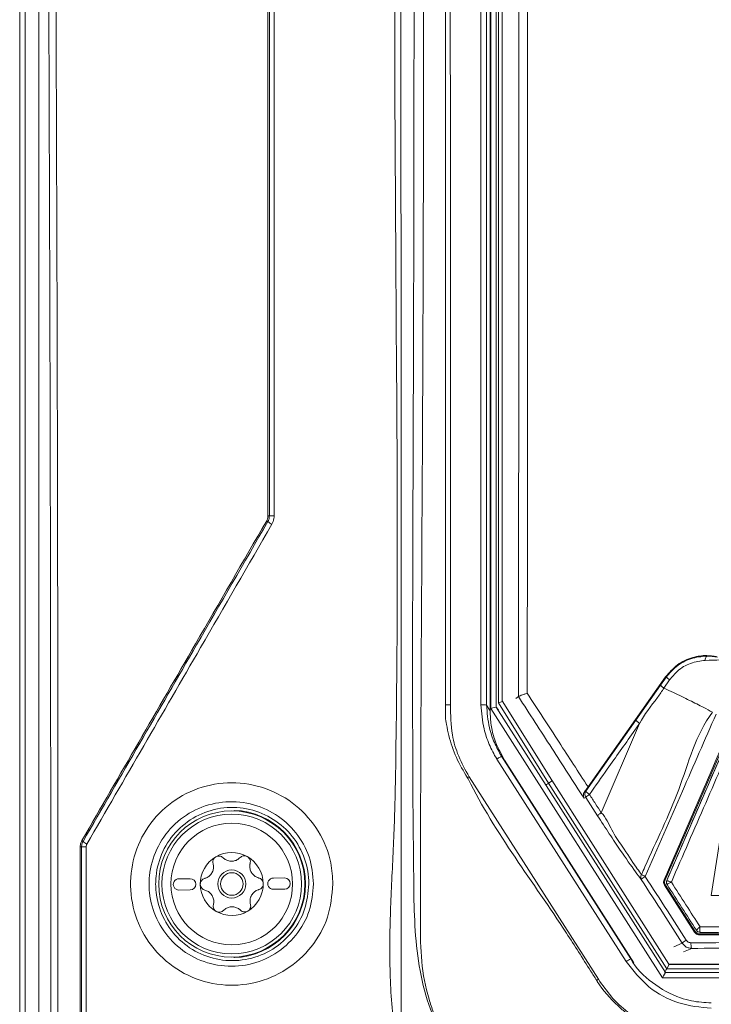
# Model space of a CAD drawing. Header units: millimetres. Extents: x 59 to 833, y 56 to 506.
# Tile 16 of 34: x 60 to 121, y 280 to 368. Entities that reach past the tile are written whole.
import ezdxf

# ---------------------------------------------------------------- set-up
doc = ezdxf.new("R2010")
doc.units = ezdxf.units.MM
doc.header["$LTSCALE"] = 2
doc.layers.add('Layer 1', color=7, linetype='Continuous')

# ---------------------------------------------------------------- blocks, each defined once
blk = doc.blocks.new('block 2')
at = {"layer": 'Layer 1', "lineweight": 0}
for points, knots in [([(0.3938, -0.3317), (0.4208, -0.3446), (0.4337, -0.3678), (0.4337, -0.3975), (0.4337, -0.4039), (0.4332, -0.4099), (0.4321, -0.4164), (0.4278, -0.4433), (0.4154, -0.4703), (0.3938, -0.4875), (0.3674, -0.5086), (0.3345, -0.5113), (0.3021, -0.5113), (0.3021, -0.5113), (0.0972, -0.5113), (0.0972, -0.5113), (0.0972, -0.5113), (0.1544, -0.1516), (0.1544, -0.1516), (0.1544, -0.1516), (0.3577, -0.1516), (0.3577, -0.1516), (0.3722, -0.1516), (0.3868, -0.1521), (0.4014, -0.1548), (0.4396, -0.1624), (0.4607, -0.1909), (0.4607, -0.2292), (0.4607, -0.2707), (0.4337, -0.3166), (0.3938, -0.3317)], [0, 0, 0, 0, 1, 1, 1, 2, 2, 2, 3, 3, 3, 4, 4, 4, 5, 5, 5, 6, 6, 6, 7, 7, 7, 8, 8, 8, 9, 9, 9, 10, 10, 10, 10]), ([(1.2944, -0.5113), (1.2944, -0.5113), (1.1699, -0.5113), (1.1699, -0.5113), (1.145, -0.5113), (1.1224, -0.5107), (1.0997, -0.4994), (1.0625, -0.4811), (1.0474, -0.446), (1.0474, -0.4056), (1.0474, -0.363), (1.0615, -0.322), (1.0911, -0.2912), (1.1208, -0.2605), (1.1537, -0.2486), (1.1957, -0.2486), (1.1957, -0.2486), (1.2637, -0.2486), (1.2637, -0.2486), (1.2637, -0.2486), (1.2793, -0.1516), (1.2793, -0.1516), (1.2793, -0.1516), (1.3516, -0.1516), (1.3516, -0.1516), (1.3516, -0.1516), (1.2944, -0.5113), (1.2944, -0.5113)], [0, 0, 0, 0, 1, 1, 1, 2, 2, 2, 3, 3, 3, 4, 4, 4, 5, 5, 5, 6, 6, 6, 7, 7, 7, 8, 8, 8, 9, 9, 9, 9]), ([(0.3264, -0.2157), (0.3264, -0.2157), (0.2207, -0.2157), (0.2207, -0.2157), (0.2207, -0.2157), (0.2072, -0.2993), (0.2072, -0.2993), (0.2072, -0.2993), (0.3183, -0.2993), (0.3183, -0.2993), (0.3496, -0.2993), (0.3739, -0.2788), (0.3739, -0.2465), (0.3739, -0.219), (0.348, -0.2157), (0.3264, -0.2157)], [0, 0, 0, 0, 1, 1, 1, 2, 2, 2, 3, 3, 3, 4, 4, 4, 5, 5, 5, 5]), ([(0.7508, -0.3592), (0.7508, -0.3592), (0.7265, -0.5113), (0.7265, -0.5113), (0.7265, -0.5113), (0.5497, -0.5113), (0.5497, -0.5113), (0.5362, -0.5113), (0.5222, -0.5107), (0.5092, -0.507), (0.4823, -0.4989), (0.4693, -0.4746), (0.4693, -0.4476), (0.4693, -0.4428), (0.4698, -0.4385), (0.4704, -0.4336), (0.4742, -0.4072), (0.4898, -0.3808), (0.5125, -0.3662), (0.5346, -0.3522), (0.5659, -0.3516), (0.5912, -0.3516), (0.5912, -0.3516), (0.6796, -0.3516), (0.6796, -0.3516), (0.6802, -0.3468), (0.6807, -0.3419), (0.6807, -0.3371), (0.6807, -0.3058), (0.657, -0.3047), (0.6322, -0.3047), (0.6322, -0.3047), (0.5103, -0.3047), (0.5103, -0.3047), (0.5103, -0.3047), (0.5189, -0.2486), (0.5189, -0.2486), (0.5189, -0.2486), (0.6451, -0.2486), (0.6451, -0.2486), (0.7039, -0.2486), (0.7535, -0.2556), (0.7535, -0.3268), (0.7535, -0.3376), (0.7524, -0.3484), (0.7508, -0.3592)], [0, 0, 0, 0, 1, 1, 1, 2, 2, 2, 3, 3, 3, 4, 4, 4, 5, 5, 5, 6, 6, 6, 7, 7, 7, 8, 8, 8, 9, 9, 9, 10, 10, 10, 11, 11, 11, 12, 12, 12, 13, 13, 13, 14, 14, 14, 15, 15, 15, 15]), ([(1.0259, -0.3673), (1.0259, -0.3673), (0.9563, -0.3673), (0.9563, -0.3673), (0.9579, -0.3565), (0.9606, -0.3452), (0.9606, -0.3344), (0.9606, -0.2993), (0.9245, -0.3047), (0.8991, -0.3047), (0.8991, -0.3047), (0.8662, -0.5113), (0.8662, -0.5113), (0.8662, -0.5113), (0.794, -0.5113), (0.794, -0.5113), (0.794, -0.5113), (0.8355, -0.2486), (0.8355, -0.2486), (0.8355, -0.2486), (0.9466, -0.2486), (0.9466, -0.2486), (0.9924, -0.2486), (1.0334, -0.2556), (1.0334, -0.3101), (1.0334, -0.3295), (1.0291, -0.3484), (1.0259, -0.3673)], [0, 0, 0, 0, 1, 1, 1, 2, 2, 2, 3, 3, 3, 4, 4, 4, 5, 5, 5, 6, 6, 6, 7, 7, 7, 8, 8, 8, 9, 9, 9, 9]), ([(1.6434, -0.3592), (1.6434, -0.3592), (1.6191, -0.5113), (1.6191, -0.5113), (1.6191, -0.5113), (1.4422, -0.5113), (1.4422, -0.5113), (1.4287, -0.5113), (1.4147, -0.5107), (1.4017, -0.507), (1.3748, -0.4989), (1.3618, -0.4746), (1.3618, -0.4476), (1.3618, -0.4428), (1.3624, -0.4385), (1.3629, -0.4336), (1.3667, -0.4072), (1.3823, -0.3808), (1.405, -0.3662), (1.4271, -0.3522), (1.4584, -0.3516), (1.4837, -0.3516), (1.4837, -0.3516), (1.5722, -0.3516), (1.5722, -0.3516), (1.5727, -0.3468), (1.5732, -0.3419), (1.5732, -0.3371), (1.5732, -0.3058), (1.5495, -0.3047), (1.5247, -0.3047), (1.5247, -0.3047), (1.4028, -0.3047), (1.4028, -0.3047), (1.4028, -0.3047), (1.4115, -0.2486), (1.4115, -0.2486), (1.4115, -0.2486), (1.5376, -0.2486), (1.5376, -0.2486), (1.5964, -0.2486), (1.646, -0.2556), (1.646, -0.3268), (1.646, -0.3376), (1.645, -0.3484), (1.6434, -0.3592)], [0, 0, 0, 0, 1, 1, 1, 2, 2, 2, 3, 3, 3, 4, 4, 4, 5, 5, 5, 6, 6, 6, 7, 7, 7, 8, 8, 8, 9, 9, 9, 10, 10, 10, 11, 11, 11, 12, 12, 12, 13, 13, 13, 14, 14, 14, 15, 15, 15, 15]), ([(1.9383, -0.3047), (1.9383, -0.3047), (1.8521, -0.3047), (1.8521, -0.3047), (1.7981, -0.3047), (1.7712, -0.3268), (1.7631, -0.3802), (1.762, -0.3862), (1.7615, -0.3926), (1.7615, -0.3986), (1.7615, -0.4449), (1.7965, -0.4552), (1.8364, -0.4552), (1.8364, -0.4552), (1.9141, -0.4552), (1.9141, -0.4552), (1.9141, -0.4552), (1.9054, -0.5113), (1.9054, -0.5113), (1.9054, -0.5113), (1.8068, -0.5113), (1.8068, -0.5113), (1.7685, -0.5113), (1.7334, -0.5086), (1.7086, -0.4751), (1.6941, -0.4552), (1.6876, -0.4309), (1.6876, -0.4061), (1.6876, -0.3587), (1.7081, -0.3036), (1.7469, -0.2745), (1.7771, -0.2519), (1.8122, -0.2486), (1.8483, -0.2486), (1.8483, -0.2486), (1.947, -0.2486), (1.947, -0.2486), (1.947, -0.2486), (1.9383, -0.3047), (1.9383, -0.3047)], [0, 0, 0, 0, 1, 1, 1, 2, 2, 2, 3, 3, 3, 4, 4, 4, 5, 5, 5, 6, 6, 6, 7, 7, 7, 8, 8, 8, 9, 9, 9, 10, 10, 10, 11, 11, 11, 12, 12, 12, 13, 13, 13, 13]), ([(1.2027, -0.3047), (1.151, -0.3047), (1.1213, -0.3473), (1.1213, -0.3964), (1.1213, -0.4325), (1.1413, -0.4552), (1.1785, -0.4552), (1.1785, -0.4552), (1.2308, -0.4552), (1.2308, -0.4552), (1.2308, -0.4552), (1.2551, -0.3047), (1.2551, -0.3047), (1.2551, -0.3047), (1.2027, -0.3047), (1.2027, -0.3047)], [0, 0, 0, 0, 1, 1, 1, 2, 2, 2, 3, 3, 3, 4, 4, 4, 5, 5, 5, 5]), ([(0.3027, -0.3635), (0.3027, -0.3635), (0.197, -0.3635), (0.197, -0.3635), (0.197, -0.3635), (0.184, -0.4471), (0.184, -0.4471), (0.184, -0.4471), (0.2951, -0.4471), (0.2951, -0.4471), (0.3264, -0.4471), (0.3507, -0.4266), (0.3507, -0.3942), (0.3507, -0.3667), (0.3242, -0.3635), (0.3027, -0.3635)], [0, 0, 0, 0, 1, 1, 1, 2, 2, 2, 3, 3, 3, 4, 4, 4, 5, 5, 5, 5]), ([(0.575, -0.4077), (0.5578, -0.4077), (0.5437, -0.4185), (0.5437, -0.4368), (0.5437, -0.4536), (0.5615, -0.4552), (0.5745, -0.4552), (0.5745, -0.4552), (0.6629, -0.4552), (0.6629, -0.4552), (0.6629, -0.4552), (0.6705, -0.4077), (0.6705, -0.4077), (0.6705, -0.4077), (0.575, -0.4077), (0.575, -0.4077)], [0, 0, 0, 0, 1, 1, 1, 2, 2, 2, 3, 3, 3, 4, 4, 4, 5, 5, 5, 5]), ([(1.4675, -0.4077), (1.4503, -0.4077), (1.4363, -0.4185), (1.4363, -0.4368), (1.4363, -0.4536), (1.4541, -0.4552), (1.467, -0.4552), (1.467, -0.4552), (1.5554, -0.4552), (1.5554, -0.4552), (1.5554, -0.4552), (1.563, -0.4077), (1.563, -0.4077), (1.563, -0.4077), (1.4675, -0.4077), (1.4675, -0.4077)], [0, 0, 0, 0, 1, 1, 1, 2, 2, 2, 3, 3, 3, 4, 4, 4, 5, 5, 5, 5])]:
    blk.add_open_spline(points, degree=3, knots=knots, dxfattribs=at)
blk = doc.blocks.new('bardac-logo-vector')
at = {"layer": 'Layer 1'}
blk.add_blockref('block 2', (0, 0), dxfattribs=at)

msp = doc.modelspace()

# ---------------------------------------------------------------- linework, layer by layer
at = {"color": 7, "linetype": 'Continuous', "lineweight": 15}
for p, q in [((59.608, 75.898), (59.608, 485.898)), ((60.108, 485.268), (60.108, 255.622)), ((61.308, 484.068), (61.308, 255.622)), ((100.625, 307.07), (100.625, 467.265)), ((101.125, 467.004), (101.125, 307.052)), ((101.436, 467.402), (101.436, 306.547)), ((101.489, 306.745), (101.489, 418.61)), ((101.989, 418.084), (101.989, 306.863)), ((102.504, 418.057), (102.504, 307.436)), ((110.147, 299.776), (117.046, 309.56)), ((116.6, 308.821), (117.118, 309.555)), ((117.403, 309.3), (116.889, 308.557)), ((117.118, 309.555), (117.046, 309.56)), ((114.411, 305.716), (116.6, 308.821)), ((102.55, 307.364), (102.173, 307.256)), ((102.504, 307.436), (106.924, 300.37)), ((103.96, 307.808), (103.739, 307.631)), ((103.96, 307.808), (103.961, 307.81)), ((101.377, 306.643), (101.125, 307.052)), ((101.436, 306.547), (101.377, 306.643)), ((116.765, 282.793), (101.489, 306.745)), ((101.989, 306.863), (117.039, 283.265)), ((101.989, 306.863), (102.17, 306.622)), ((102.173, 307.256), (106.644, 300.108)), ((109.955, 299.399), (114.411, 305.716)), ((123.129, 305.64), (117, 291.506)), ((123.254, 305.552), (117.148, 291.469)), ((111.325, 297.483), (114.736, 305.427)), ((113.533, 284.247), (102.033, 302.258)), ((102.455, 302.499), (113.955, 284.488)), ((102.667, 302.225), (102.455, 302.499)), ((102.717, 302.161), (102.667, 302.225)), ((102.717, 302.161), (114.217, 284.15)), ((99.567, 300.688), (111.069, 282.679)), ((106.644, 300.108), (106.963, 300.309)), ((106.924, 300.37), (117.328, 284.03)), ((106.644, 300.108), (117.146, 283.613)), ((109.842, 299.353), (109.955, 299.399)), ((109.943, 298.845), (109.788, 298.782)), ((110.994, 297.214), (109.943, 298.845)), ((78.668, 297.695), (78.668, 297.643)), ((74.764, 291.617), (73.764, 291.609)), ((83.164, 291.682), (82.164, 291.674)), ((82.172, 290.674), (83.172, 290.682)), ((119.622, 286.857), (116.94, 291.039)), ((117.038, 291.035), (119.669, 286.933)), ((117.115, 291.311), (117.115, 291.305)), ((117.178, 291.09), (117.178, 291.089)), ((73.772, 290.609), (74.772, 290.617)), ((120.112, 286.85), (120.119, 286.847)), ((78.668, 284.649), (78.668, 284.596)), ((117.356, 283.995), (117.146, 283.613)), ((117.328, 284.03), (174.915, 284.03)), ((117.356, 283.995), (117.328, 284.03)), ((117.356, 283.995), (174.886, 283.995)), ((175.451, 282.793), (116.765, 282.793)), ((175.178, 283.265), (117.039, 283.265)), ((117.146, 283.613), (175.096, 283.613))]:
    msp.add_line(p, q, dxfattribs=at)
at = {"color": 8, "linetype": 'Continuous', "lineweight": 15}
for p, q in [((102.173, 417.932), (102.173, 307.256)), ((117.786, 285.568), (118.522, 285.886)), ((119.369, 285.423), (118.631, 285.105))]:
    msp.add_line(p, q, dxfattribs=at)
at = {"color": 7, "linetype": 'Continuous', "lineweight": 15, "flags": 128}
for points in [[(81.677, 323.372), (81.677, 323.372)], [(81.811, 323.872), (81.811, 323.872)], [(116.902, 291.51), (116.951, 291.508), (117, 291.506)], [(117.038, 291.035), (116.99, 291.037), (116.94, 291.039)], [(119.622, 286.857), (119.645, 286.894), (119.669, 286.933)], [(120.091, 286.703), (120.068, 286.666), (120.044, 286.626)]]:
    msp.add_lwpolyline(points, dxfattribs=at)
at = {"color": 7, "linetype": 'Continuous', "lineweight": 15}
for radius in [6.5, 6.208, 5.408, 1.25, 1]:
    msp.add_circle((78.468, 291.146), radius, dxfattribs=at)
for centre, radius, start, end in [((81.338, 322.986), 0.514, 48.74737, 63.22869), ((82.826, 324.693), 1.752, 228.9889, 243.1733), ((81.713, 325.507), 1.638, 268.97376, 273.43665), ((82.141, 318.35), 5.532, 88.99667, 93.41424), ((121.013, 311.084), 0.442, 132.49424, 187.42585), ((117.957, 310.21), 1.065, 217.99354, 238.65923), ((97.869, 302.338), 4.741, 89.33696, 94.79463), ((104.839, 292.219), 9.976, 121.90509, 122.9391), ((110.366, 299.113), 0.5, 145.17028, 212.37275), ((110.819, 300.041), 1.077, 216.61462, 239.38094), ((110.825, 298.106), 1.151, 118.8013, 140.04585), ((78.468, 291.146), 6.552, 271.74913, 88.25087), ((65.014, 299.631), 5.194, 269.69768, 271.03489), ((65.425, 276.783), 17.658, 89.71245, 91.02852), ((65.002, 294.717), 0.327, 42.64565, 64.77938), ((66.056, 295.696), 1.111, 222.95184, 244.70246), ((78.468, 291.146), 2.8, 120.44484, 180.44484), ((78.468, 291.146), 2.8, 60.44484, 120.44484), ((78.468, 291.146), 2.8, 0.44484, 60.44484), ((78.468, 291.146), 2.031, 87.95374, 92.93593), ((78.444, 294.236), 1.066, 265.69524, 275.19444), ((73.768, 291.109), 0.5, 90.44484, 270.44484), ((74.768, 291.117), 0.5, 270.44484, 90.44484), ((78.468, 291.146), 2.031, 147.95374, 152.93593), ((75.779, 292.67), 1.066, 325.69524, 335.19444), ((78.468, 291.146), 2.031, 27.95374, 32.93593), ((81.133, 292.712), 1.066, 205.69524, 215.19444), ((82.168, 291.174), 0.5, 90.44484, 270.44484), ((83.168, 291.182), 0.5, 270.44484, 90.44484), ((115.258, 291.747), 0.424, 146.92731, 207.0138), ((115.917, 290.585), 1.419, 119.29326, 136.90054), ((116.928, 295.731), 4.264, 241.64788, 246.42339), ((78.468, 291.146), 2.8, 180.44484, 240.44484), ((78.468, 291.146), 2.8, 300.44484, 0.44484), ((117.515, 291.305), 0.4, 156.59154, 212.63458), ((117.515, 291.305), 0.4, 180.71006, 212.69214), ((78.468, 291.146), 2.031, 207.95374, 212.93593), ((75.803, 289.579), 1.066, 25.69524, 35.19444), ((78.468, 291.146), 2.031, 327.95374, 332.93593), ((81.157, 289.621), 1.066, 145.69524, 155.19444), ((78.492, 288.055), 1.066, 85.69524, 95.19444), ((78.468, 291.146), 2.031, 267.95374, 272.93593), ((78.468, 291.146), 2.8, 240.44484, 300.44484), ((120.114, 287.246), 0.395, 212.74743, 269.77541), ((120.118, 287.247), 0.4, 212.67057, 270.07942), ((119.699, 284.701), 1.67, 119.64538, 134.82706), ((120.316, 285.808), 1.022, 173.57777, 202.1266), ((115.005, 282.16), 2.554, 114.2979, 125.20321), ((116.386, 274.321), 9.906, 122.46371, 123.5245)]:
    msp.add_arc(centre, radius, start, end, dxfattribs=at)
for centre, major_axis, ratio, start_param, end_param in [((101.489, 306.717), (0.5, 0.146), 0.052215, 0.019674, 1.555564), ((116.765, 282.765), (0.274, 0.5), 0.023905, 6.274521, 7.810411)]:
    msp.add_ellipse(centre, major_axis=major_axis, ratio=ratio, start_param=start_param, end_param=end_param, dxfattribs=at)
for points, knots in [([(62.374, 269.844), (62.373, 285.051), (62.37, 315.46), (62.239, 362.275), (62.003, 410.269), (61.709, 451.236), (61.483, 475.786), (61.407, 483.969)], [0, 0, 0, 0, 0.212839, 0.425609, 0.655367, 0.885125, 1, 1, 1, 1]), ([(62.059, 484.03), (62.134, 475.845), (62.358, 451.288), (62.649, 410.307), (62.882, 362.299), (63.009, 315.47), (63.009, 285.052), (63.009, 269.84)], [0, 0, 0, 0, 0.114875, 0.344633, 0.574391, 0.787161, 1, 1, 1, 1]), ([(105.068, 254.475), (103.574, 256.672), (100.585, 261.069), (97.23, 266.575), (94.707, 270.831), (93.378, 274.731), (92.685, 279.477), (92.453, 284.952), (92.621, 290.455), (92.938, 295.96), (93.362, 317.458), (92.848, 354.933), (93.048, 410.218), (93.08, 447.635), (93.096, 467.268)], [0, 0, 0, 0, 0.036896, 0.073835, 0.089676, 0.105474, 0.130667, 0.155947, 0.181438, 0.20701, 0.232449, 0.479726, 0.727003, 1, 1, 1, 1]), ([(93.531, 467.254), (93.526, 447.621), (93.517, 410.203), (93.508, 354.924), (93.529, 311.619), (93.518, 286.129), (93.518, 278.458), (93.518, 278.458)], [0, 0, 0, 0, 0.3123641, 0.5952936, 0.8782243, 0.9999997, 1, 1, 1, 1]), ([(146.075, 255.012), (140.972, 255.001), (132.273, 254.983), (122.771, 255.09), (117.577, 254.997), (114.729, 255.235), (111.595, 256.49), (108.501, 259.339), (105.975, 263.156), (103.403, 267.411), (101.122, 271.28), (98.914, 274.607), (97.122, 277.604), (95.726, 280.843), (94.995, 284.321), (94.687, 287.887), (94.465, 305.403), (94.664, 336.841), (94.684, 395.435), (94.706, 438.895), (94.72, 467.241)], [0, 0, 0, 0, 0.061132, 0.104201, 0.113809, 0.123362, 0.138294, 0.153202, 0.173045, 0.192953, 0.212862, 0.226844, 0.240817, 0.254683, 0.268905, 0.283218, 0.297533, 0.478788, 0.660045, 1, 1, 1, 1]), ([(95.485, 467.239), (95.514, 438.893), (95.557, 395.433), (95.5, 335.577), (95.245, 304.088), (95.245, 287.694), (95.245, 287.694)], [0, 0, 0, 0, 0.473742, 0.726343, 1, 1, 1, 1, 1]), ([(97.472, 307.063), (97.472, 307.395), (97.472, 309.059), (97.471, 316.048), (97.467, 344.004), (97.46, 395.737), (97.459, 442.146), (97.458, 467.254)], [0, 0, 0, 0, 0.006233, 0.031164, 0.130887, 0.529782, 1, 1, 1, 1]), ([(97.845, 467.265), (97.851, 457.93), (97.868, 431.312), (97.888, 393.17), (97.908, 349.109), (97.918, 322.333), (97.923, 307.079)], [0, 0, 0, 0, 0.174814, 0.49852, 0.714325, 1, 1, 1, 1]), ([(81.684, 323.869), (81.684, 328.069), (81.683, 349.068), (81.683, 378.457), (81.683, 411.652), (81.682, 428.052), (81.682, 436.065)], [0, 0, 0, 0, 0.112217, 0.561105, 0.785541, 1, 1, 1, 1]), ([(81.811, 323.872), (81.811, 328.072), (81.811, 332.644), (81.811, 353.636), (81.811, 378.835), (81.811, 411.659), (81.811, 428.06), (81.811, 436.074)], [0, 0, 0, 0, 0.112217, 0.122138, 0.561105, 0.785542, 1, 1, 1, 1]), ([(82.242, 435.885), (82.241, 427.943), (82.241, 411.612), (82.239, 378.482), (82.238, 349.085), (82.238, 328.082), (82.237, 323.881)], [0, 0, 0, 0, 0.2129178, 0.4377942, 0.8875626, 1, 1, 1, 1]), ([(103.961, 307.81), (103.968, 315.012), (103.987, 336.582), (103.992, 372.516), (103.965, 401.228), (103.952, 415.583)], [0, 0, 0, 0, 0.200379, 0.600189, 1, 1, 1, 1]), ([(104.733, 415.63), (104.746, 401.269), (104.773, 372.546), (104.767, 336.696), (104.748, 315.214), (104.742, 308.107)], [0, 0, 0, 0, 0.400889, 0.801781, 1, 1, 1, 1]), ([(81.811, 337.585), (81.811, 337.214), (81.811, 332.644), (81.811, 328.072), (81.811, 323.872)], [0, 0, 0, 0, 0.081227, 1, 1, 1, 1]), ([(65.141, 295.013), (66.823, 297.924), (70.187, 303.745), (75.663, 313.222), (79.459, 319.791), (81.57, 323.444)], [0, 0, 0, 0, 0.307473, 0.614915, 1, 1, 1, 1]), ([(65.242, 294.939), (66.925, 297.85), (70.29, 303.671), (75.768, 313.149), (79.565, 319.718), (81.677, 323.372)], [0, 0, 0, 0, 0.307454, 0.614877, 1, 1, 1, 1]), ([(82.036, 323.13), (79.922, 319.476), (76.12, 312.905), (70.635, 303.426), (67.265, 297.603), (65.581, 294.691)], [0, 0, 0, 0, 0.385122, 0.692546, 1, 1, 1, 1]), ([(81.57, 323.444), (81.594, 323.492), (81.663, 323.625), (81.675, 323.774), (81.684, 323.869)], [0, 0, 0, 0, 0.364621, 1, 1, 1, 1]), ([(81.677, 323.372), (81.706, 323.428), (81.786, 323.584), (81.801, 323.76), (81.811, 323.872)], [0, 0, 0, 0, 0.364707, 1, 1, 1, 1]), ([(82.237, 323.881), (82.223, 323.713), (82.2, 323.449), (82.08, 323.215), (82.036, 323.13)], [0, 0, 0, 0, 0.635566, 1, 1, 1, 1]), ([(117.046, 309.56), (117.378, 309.944), (118.041, 310.713), (119.369, 311.322), (120.578, 311.51), (121.281, 311.412), (121.563, 311.372)], [0, 0, 0, 0, 0.2930897, 0.5860995, 0.8334552, 1, 1, 1, 1]), ([(117.118, 309.555), (117.387, 309.874), (117.978, 310.577), (119.255, 311.274), (120.229, 311.365), (120.715, 311.41)], [0, 0, 0, 0, 0.294994, 0.648049, 1, 1, 1, 1]), ([(120.575, 311.027), (120.131, 310.969), (119.244, 310.853), (118.131, 310.19), (117.622, 309.568), (117.403, 309.3)], [0, 0, 0, 0, 0.363129, 0.726362, 1, 1, 1, 1]), ([(124.323, 311.097), (123.992, 311.096), (122.72, 311.094), (121.487, 311.055), (120.575, 311.027)], [0, 0, 0, 0, 0.259744, 1, 1, 1, 1]), ([(121.654, 311.308), (121.346, 311.359), (121.034, 311.41), (120.719, 311.41), (120.715, 311.41)], [0, 0, 0, 0, 0.985482, 1, 1, 1, 1]), ([(116.889, 308.557), (116.889, 308.557), (116.727, 308.297), (115.975, 307.226), (115.121, 306.198), (114.738, 305.433), (114.738, 305.433)], [0, 0, 0, 0, 0.00002, 0.262485, 0.999981, 1, 1, 1, 1]), ([(116.6, 308.821), (116.603, 308.812), (116.608, 308.794), (116.67, 308.732), (116.765, 308.652), (116.848, 308.589), (116.889, 308.557)], [0, 0, 0, 0, 0.25, 0.499987, 0.749998, 1, 1, 1, 1]), ([(116.889, 308.557), (117.176, 308.424), (117.981, 308.049), (119.2, 307.46), (120.383, 306.865), (120.951, 306.556), (121.212, 306.414)], [0, 0, 0, 0, 0.162524, 0.456804, 0.751084, 1, 1, 1, 1]), ([(109.788, 298.782), (108.834, 300.262), (106.891, 303.274), (104.949, 306.279), (103.96, 307.808)], [0, 0, 0, 0, 0.4911179, 1, 1, 1, 1]), ([(103.961, 307.81), (103.978, 307.823), (104.011, 307.849), (104.193, 307.923), (104.44, 308.011), (104.64, 308.075), (104.739, 308.106), (104.742, 308.107)], [0, 0, 0, 0, 0.250956, 0.50162, 0.759579, 0.993581, 1, 1, 1, 1]), ([(104.742, 308.107), (105.683, 306.658), (107.485, 303.885), (109.287, 301.105), (110.147, 299.776)], [0, 0, 0, 0, 0.522235, 1, 1, 1, 1]), ([(97.473, 305.968), (97.473, 305.968), (97.473, 306.334), (97.472, 306.698), (97.472, 307.063)], [0, 0, 0, 0, 0.0000544, 1, 1, 1, 1]), ([(97.923, 307.079), (97.929, 306.182), (97.938, 304.623), (98.588, 302.459), (99.237, 301.285), (99.567, 300.688)], [0, 0, 0, 0, 0.400036, 0.694848, 1, 1, 1, 1]), ([(101.125, 307.052), (101.115, 307.054), (101.096, 307.06), (100.98, 307.067), (100.817, 307.071), (100.689, 307.07), (100.625, 307.07)], [0, 0, 0, 0, 0.250003, 0.49999, 0.750011, 1, 1, 1, 1]), ([(102.033, 302.258), (102.032, 302.26), (101.775, 302.677), (101.329, 303.549), (100.777, 305.155), (100.682, 306.356), (100.625, 307.07)], [0, 0, 0, 0, 0.001754, 0.289774, 0.577869, 1, 1, 1, 1]), ([(101.125, 307.052), (101.179, 306.376), (101.27, 305.24), (101.782, 303.711), (102.23, 302.903), (102.454, 302.499)], [0, 0, 0, 0, 0.422977, 0.711252, 1, 1, 1, 1]), ([(101.435, 306.546), (101.456, 306.123), (101.497, 305.276), (101.852, 303.762), (102.386, 302.774), (102.716, 302.161)], [0, 0, 0, 0, 0.274962, 0.550025, 1, 1, 1, 1]), ([(114.903, 291.978), (115.005, 292.214), (116.103, 294.739), (118.456, 299.406), (119.711, 304.413), (121.212, 306.414), (121.212, 306.414)], [0, 0, 0, 0, 0.048972, 0.524485, 0.999998, 1, 1, 1, 1]), ([(99.415, 300.592), (99.07, 301.184), (98.381, 302.368), (97.822, 304.01), (97.588, 305.203), (97.473, 305.774), (97.473, 305.968), (97.473, 305.968)], [0, 0, 0, 0, 0.355038, 0.710108, 0.887393, 0.999989, 1, 1, 1, 1]), ([(114.735, 305.428), (114.689, 305.462), (114.598, 305.529), (114.49, 305.617), (114.418, 305.684), (114.411, 305.702), (114.407, 305.711)], [0, 0, 0, 0, 0.249991, 0.500019, 0.749988, 1, 1, 1, 1]), ([(121.539, 306.26), (120.537, 303.971), (118.43, 299.157), (116.326, 294.346), (115.222, 291.823)], [0, 0, 0, 0, 0.475514, 1, 1, 1, 1]), ([(116.902, 291.51), (116.903, 291.513), (118.961, 296.262), (121.022, 301.014), (123.083, 305.763)], [0, 0, 0, 0, 0.000628, 1, 1, 1, 1]), ([(117.148, 291.464), (118.17, 293.824), (120.203, 298.518), (122.241, 303.212), (123.254, 305.546)], [0, 0, 0, 0, 0.50284, 1, 1, 1, 1]), ([(114.731, 305.423), (114.54, 305.152), (113.582, 303.796), (112.095, 301.693), (110.8, 299.862), (110.271, 299.114)], [0, 0, 0, 0, 0.128809, 0.644045, 1, 1, 1, 1]), ([(123.63, 305.292), (122.622, 302.977), (120.595, 298.317), (118.572, 293.659), (117.554, 291.315)], [0, 0, 0, 0, 0.496783, 1, 1, 1, 1]), ([(102.455, 302.499), (102.447, 302.497), (102.431, 302.495), (102.333, 302.441), (102.195, 302.36), (102.087, 302.292), (102.033, 302.258)], [0, 0, 0, 0, 0.249992, 0.499993, 0.749998, 1, 1, 1, 1]), ([(99.482, 300.49), (99.482, 300.49), (99.465, 300.523), (99.44, 300.557), (99.415, 300.592)], [0, 0, 0, 0, 0.000598, 1, 1, 1, 1]), ([(110.915, 282.579), (110.736, 282.859), (109.839, 284.262), (106.086, 290.266), (101.907, 295.638), (99.482, 300.49), (99.482, 300.49)], [0, 0, 0, 0, 0.047007, 0.235036, 0.999997, 1, 1, 1, 1]), ([(87.468, 291.146), (87.37, 290.142), (87.174, 288.135), (85.649, 285.46), (83.4, 283.413), (80.573, 282.219), (77.495, 282.023), (74.505, 282.869), (71.962, 284.673), (70.176, 287.22), (69.347, 290.192), (69.543, 293.242), (70.718, 296.042), (72.744, 298.308), (75.417, 299.795), (78.461, 300.321), (81.527, 299.798), (84.25, 298.273), (86.285, 295.934), (87.326, 293.414), (87.429, 291.774), (87.468, 291.146)], [0, 0, 0, 0, 0.0529001, 0.1057942, 0.1588787, 0.212465, 0.2666549, 0.321307, 0.3760198, 0.430278, 0.483746, 0.536509, 0.589038, 0.6419104, 0.6955008, 0.749806, 0.804489, 0.8590823, 0.9132249, 0.9667886, 1, 1, 1, 1]), ([(106.419, 299.963), (106.45, 299.983), (106.515, 300.026), (106.599, 300.079), (106.644, 300.108)], [0, 0, 0, 0, 0.466888, 1, 1, 1, 1]), ([(110.147, 299.776), (110.079, 299.68), (109.971, 299.527), (109.877, 299.4), (109.842, 299.353)], [0, 0, 0, 0, 0.626422, 1, 1, 1, 1]), ([(109.842, 299.353), (109.809, 299.297), (109.727, 299.156), (109.724, 298.954), (109.764, 298.829), (109.787, 298.783), (109.788, 298.782)], [0, 0, 0, 0, 0.28405, 0.708886, 0.992849, 1, 1, 1, 1]), ([(110.271, 299.114), (110.451, 298.836), (110.802, 298.292), (111.153, 297.749), (111.324, 297.484)], [0, 0, 0, 0, 0.512276, 1, 1, 1, 1]), ([(85.748, 291.146), (85.669, 290.334), (85.509, 288.695), (84.252, 286.498), (82.375, 284.816), (80.023, 283.863), (77.5, 283.75), (75.102, 284.478), (73.095, 285.943), (71.682, 287.976), (71.101, 290.061), (71.096, 292.203), (71.677, 294.316), (73.121, 296.386), (75.182, 297.86), (77.613, 298.557), (80.121, 298.406), (82.426, 297.439), (84.259, 295.779), (85.507, 293.603), (85.667, 291.967), (85.748, 291.146)], [0, 0, 0, 0, 0.052657, 0.106297, 0.160564, 0.215259, 0.269942, 0.324125, 0.377542, 0.430449, 0.48336, 0.515883, 0.569206, 0.623291, 0.677901, 0.732582, 0.786916, 0.840686, 0.893901, 0.946759, 1, 1, 1, 1]), ([(85.319, 291.143), (85.319, 291.15), (85.319, 291.911), (85.056, 293.44), (83.942, 295.46), (82.223, 297.007), (80.081, 297.906), (77.746, 298.046), (75.485, 297.396), (73.568, 296.024), (72.225, 294.096), (71.685, 292.128), (71.689, 290.134), (72.231, 288.192), (73.545, 286.298), (75.411, 284.933), (77.642, 284.255), (79.989, 284.358), (82.179, 285.246), (83.926, 286.813), (85.097, 288.859), (85.245, 290.387), (85.319, 291.143)], [0, 0, 0, 0, 0.0004396, 0.0532447, 0.1061078, 0.1593378, 0.2131298, 0.2674889, 0.322186, 0.3767924, 0.4308494, 0.4841269, 0.5166208, 0.5694937, 0.6223839, 0.6758096, 0.7300172, 0.7847256, 0.8394384, 0.8937109, 0.9473485, 1, 1, 1, 1]), ([(111.325, 297.483), (111.279, 297.452), (111.188, 297.39), (111.082, 297.308), (111.008, 297.243), (110.999, 297.224), (110.994, 297.214)], [0, 0, 0, 0, 0.249978, 0.499968, 0.74997, 1, 1, 1, 1]), ([(114.88, 291.555), (114.714, 291.773), (114.188, 292.464), (113.198, 293.879), (112.032, 295.615), (111.344, 296.675), (110.994, 297.214)], [0, 0, 0, 0, 0.165888, 0.524273, 0.75818, 1, 1, 1, 1]), ([(111.325, 297.482), (111.325, 297.482), (111.756, 297.051), (112.216, 295.896), (113.367, 294.257), (114.203, 292.944), (114.722, 292.222), (114.869, 292.023), (114.903, 291.978)], [0, 0, 0, 0, 0.000006, 0.238942, 0.477616, 0.835177, 0.962686, 1, 1, 1, 1]), ([(64.987, 294.437), (64.998, 294.565), (65.015, 294.768), (65.107, 294.947), (65.141, 295.013)], [0, 0, 0, 0, 0.630824, 1, 1, 1, 1]), ([(64.987, 269.845), (64.987, 273.931), (64.987, 282.129), (64.987, 290.327), (64.987, 294.437)], [0, 0, 0, 0, 0.498535, 1, 1, 1, 1]), ([(65.108, 294.438), (65.118, 294.549), (65.133, 294.725), (65.213, 294.881), (65.242, 294.939)], [0, 0, 0, 0, 0.631538, 1, 1, 1, 1]), ([(65.108, 269.844), (65.108, 273.931), (65.108, 282.129), (65.108, 290.327), (65.108, 294.438)], [0, 0, 0, 0, 0.498534, 1, 1, 1, 1]), ([(65.108, 294.438), (65.108, 290.327), (65.108, 282.129), (65.108, 273.931), (65.108, 269.844)], [0, 0, 0, 0, 0.501466, 1, 1, 1, 1]), ([(65.514, 294.441), (65.513, 290.329), (65.513, 282.129), (65.513, 273.93), (65.512, 269.842)], [0, 0, 0, 0, 0.501467, 1, 1, 1, 1]), ([(65.581, 294.691), (65.566, 294.662), (65.526, 294.585), (65.518, 294.496), (65.514, 294.441)], [0, 0, 0, 0, 0.368926, 1, 1, 1, 1]), ([(77.049, 293.56), (77.042, 293.555), (76.985, 293.52), (76.891, 293.434), (76.808, 293.279), (76.776, 293.112), (76.796, 293.006), (76.806, 292.957)], [0, 0, 0, 0, 0.037506, 0.282667, 0.528346, 0.778937, 1, 1, 1, 1]), ([(77.694, 293.479), (77.647, 293.517), (77.553, 293.594), (77.371, 293.64), (77.195, 293.63), (77.095, 293.581), (77.049, 293.56)], [0, 0, 0, 0, 0.26488, 0.53008, 0.78766, 1, 1, 1, 1]), ([(78.364, 293.174), (78.251, 293.193), (78.027, 293.231), (77.812, 293.368), (77.713, 293.461), (77.694, 293.479)], [0, 0, 0, 0, 0.446536, 0.891915, 1, 1, 1, 1]), ([(79.205, 293.491), (79.117, 293.415), (78.945, 293.27), (78.697, 293.193), (78.563, 293.178), (78.54, 293.175)], [0, 0, 0, 0, 0.471266, 0.910049, 1, 1, 1, 1]), ([(79.849, 293.581), (79.841, 293.586), (79.783, 293.618), (79.661, 293.655), (79.486, 293.65), (79.325, 293.594), (79.244, 293.524), (79.205, 293.491)], [0, 0, 0, 0, 0.03751, 0.282673, 0.52836, 0.778937, 1, 1, 1, 1]), ([(80.102, 292.982), (80.111, 293.042), (80.131, 293.163), (80.08, 293.343), (79.983, 293.49), (79.891, 293.553), (79.849, 293.581)], [0, 0, 0, 0, 0.264871, 0.530082, 0.78763, 1, 1, 1, 1]), ([(76.806, 292.957), (76.827, 292.842), (76.867, 292.621), (76.81, 292.367), (76.756, 292.244), (76.747, 292.223)], [0, 0, 0, 0, 0.471275, 0.910014, 1, 1, 1, 1]), ([(80.172, 292.25), (80.133, 292.357), (80.054, 292.571), (80.065, 292.825), (80.096, 292.957), (80.102, 292.982)], [0, 0, 0, 0, 0.446512, 0.891928, 1, 1, 1, 1]), ([(76.06, 291.642), (76.004, 291.62), (75.89, 291.577), (75.759, 291.443), (75.68, 291.285), (75.672, 291.174), (75.668, 291.124)], [0, 0, 0, 0, 0.26489, 0.530055, 0.787619, 1, 1, 1, 1]), ([(76.66, 292.07), (76.587, 291.982), (76.441, 291.806), (76.215, 291.689), (76.086, 291.65), (76.06, 291.642)], [0, 0, 0, 0, 0.446529, 0.891935, 1, 1, 1, 1]), ([(80.868, 291.679), (80.758, 291.719), (80.546, 291.795), (80.355, 291.971), (80.275, 292.079), (80.262, 292.098)], [0, 0, 0, 0, 0.471265, 0.910033, 1, 1, 1, 1]), ([(81.268, 291.167), (81.268, 291.176), (81.266, 291.243), (81.238, 291.367), (81.146, 291.517), (81.017, 291.628), (80.915, 291.663), (80.868, 291.679)], [0, 0, 0, 0, 0.037518, 0.28268, 0.528356, 0.778937, 1, 1, 1, 1]), ([(118.522, 285.886), (117.966, 286.752), (116.752, 288.642), (115.538, 290.531), (114.88, 291.555)], [0, 0, 0, 0, 0.4580016, 1, 1, 1, 1]), ([(115.222, 291.823), (115.882, 290.799), (117.099, 288.91), (118.316, 287.019), (118.873, 286.153)], [0, 0, 0, 0, 0.541997, 1, 1, 1, 1]), ([(75.668, 291.124), (75.668, 291.115), (75.67, 291.048), (75.698, 290.924), (75.79, 290.775), (75.919, 290.664), (76.021, 290.628), (76.068, 290.612)], [0, 0, 0, 0, 0.037477, 0.28265, 0.528336, 0.778928, 1, 1, 1, 1]), ([(80.276, 290.222), (80.349, 290.31), (80.495, 290.485), (80.721, 290.603), (80.85, 290.642), (80.876, 290.649)], [0, 0, 0, 0, 0.446521, 0.891937, 1, 1, 1, 1]), ([(80.876, 290.649), (80.932, 290.671), (81.046, 290.714), (81.177, 290.848), (81.256, 291.006), (81.264, 291.117), (81.268, 291.167)], [0, 0, 0, 0, 0.26488, 0.530083, 0.787654, 1, 1, 1, 1]), ([(116.94, 291.039), (116.914, 291.089), (116.863, 291.189), (116.852, 291.358), (116.885, 291.46), (116.902, 291.51)], [0, 0, 0, 0, 0.341411, 0.68283, 1, 1, 1, 1]), ([(117, 291.506), (116.983, 291.453), (116.949, 291.346), (116.965, 291.178), (117.014, 291.082), (117.038, 291.035)], [0, 0, 0, 0, 0.340968, 0.682003, 1, 1, 1, 1]), ([(117.148, 291.464), (117.151, 291.461), (117.159, 291.454), (117.227, 291.426), (117.332, 291.388), (117.448, 291.349), (117.527, 291.324), (117.553, 291.316), (117.554, 291.315)], [0, 0, 0, 0, 0.21819, 0.429144, 0.64632, 0.882506, 0.993471, 1, 1, 1, 1]), ([(117.554, 291.315), (117.553, 291.314), (117.528, 291.302), (117.455, 291.264), (117.347, 291.205), (117.249, 291.148), (117.187, 291.106), (117.181, 291.095), (117.178, 291.09)], [0, 0, 0, 0, 0.006531, 0.117499, 0.353664, 0.570826, 0.781813, 1, 1, 1, 1]), ([(119.781, 287.032), (119.354, 287.697), (118.486, 289.05), (117.619, 290.402), (117.178, 291.089)], [0, 0, 0, 0, 0.491951, 1, 1, 1, 1]), ([(117.554, 291.315), (117.987, 290.643), (118.837, 289.321), (119.688, 287.998), (120.106, 287.347)], [0, 0, 0, 0, 0.508298, 1, 1, 1, 1]), ([(76.068, 290.612), (76.178, 290.572), (76.39, 290.496), (76.581, 290.32), (76.661, 290.212), (76.674, 290.194)], [0, 0, 0, 0, 0.471285, 0.910032, 1, 1, 1, 1]), ([(76.764, 290.042), (76.803, 289.935), (76.882, 289.721), (76.871, 289.466), (76.84, 289.335), (76.834, 289.309)], [0, 0, 0, 0, 0.446549, 0.891928, 1, 1, 1, 1]), ([(80.13, 289.335), (80.109, 289.449), (80.069, 289.671), (80.126, 289.924), (80.18, 290.047), (80.189, 290.068)], [0, 0, 0, 0, 0.471292, 0.9100467, 1, 1, 1, 1]), ([(76.834, 289.309), (76.825, 289.249), (76.805, 289.129), (76.856, 288.949), (76.953, 288.801), (77.045, 288.738), (77.087, 288.71)], [0, 0, 0, 0, 0.264862, 0.530063, 0.787637, 1, 1, 1, 1]), ([(77.73, 288.801), (77.819, 288.876), (77.991, 289.021), (78.239, 289.099), (78.373, 289.114), (78.395, 289.116)], [0, 0, 0, 0, 0.47128, 0.910055, 1, 1, 1, 1]), ([(78.572, 289.118), (78.684, 289.099), (78.909, 289.06), (79.124, 288.923), (79.223, 288.831), (79.242, 288.812)], [0, 0, 0, 0, 0.446531, 0.891914, 1, 1, 1, 1]), ([(79.887, 288.732), (79.894, 288.736), (79.951, 288.771), (80.045, 288.858), (80.128, 289.012), (80.16, 289.179), (80.14, 289.285), (80.13, 289.335)], [0, 0, 0, 0, 0.037506, 0.282667, 0.528346, 0.778937, 1, 1, 1, 1]), ([(77.087, 288.71), (77.095, 288.706), (77.153, 288.674), (77.275, 288.636), (77.45, 288.641), (77.611, 288.697), (77.692, 288.768), (77.73, 288.801)], [0, 0, 0, 0, 0.037492, 0.282663, 0.528358, 0.77893, 1, 1, 1, 1]), ([(79.242, 288.812), (79.289, 288.774), (79.383, 288.697), (79.565, 288.651), (79.741, 288.661), (79.841, 288.71), (79.887, 288.732)], [0, 0, 0, 0, 0.264877, 0.530074, 0.787646, 1, 1, 1, 1]), ([(95.245, 287.694), (95.245, 287.694), (95.245, 286.55), (95.262, 284.264), (95.757, 281.581), (96.719, 278.793), (97.247, 276.911), (98.248, 275.911), (98.248, 275.911)], [0, 0, 0, 0, 0.000005, 0.278036, 0.555539, 0.656027, 0.999997, 1, 1, 1, 1]), ([(119.781, 287.032), (119.782, 287.039), (119.785, 287.052), (119.835, 287.107), (119.915, 287.184), (120.011, 287.268), (120.079, 287.325), (120.105, 287.346), (120.106, 287.347)], [0, 0, 0, 0, 0.213, 0.419148, 0.630761, 0.860838, 0.993591, 1, 1, 1, 1]), ([(120.106, 287.347), (120.106, 287.346), (120.102, 287.312), (120.094, 287.223), (120.086, 287.09), (120.087, 286.968), (120.095, 286.881), (120.106, 286.861), (120.112, 286.85)], [0, 0, 0, 0, 0.00641, 0.139145, 0.369239, 0.580827, 0.786986, 1, 1, 1, 1]), ([(120.106, 287.347), (124.357, 287.35), (132.878, 287.357), (144.751, 287.363), (155.636, 287.366), (164.352, 287.367), (169.755, 287.367), (171.885, 287.367)], [0, 0, 0, 0, 0.247162, 0.495405, 0.685486, 0.876058, 1, 1, 1, 1]), ([(120.044, 286.626), (119.987, 286.632), (119.875, 286.644), (119.724, 286.728), (119.656, 286.815), (119.622, 286.857)], [0, 0, 0, 0, 0.338775, 0.677555, 1, 1, 1, 1]), ([(119.669, 286.933), (119.705, 286.889), (119.775, 286.8), (119.927, 286.718), (120.037, 286.708), (120.091, 286.703)], [0, 0, 0, 0, 0.337802, 0.675551, 1, 1, 1, 1]), ([(171.899, 286.646), (169.078, 286.646), (163.43, 286.647), (154.836, 286.646), (146.144, 286.643), (137.4, 286.639), (128.687, 286.634), (122.927, 286.629), (120.044, 286.626)], [0, 0, 0, 0, 0.163902, 0.328119, 0.496549, 0.665321, 0.832493, 1, 1, 1, 1]), ([(120.091, 286.703), (122.914, 286.705), (128.561, 286.709), (137.124, 286.715), (145.748, 286.719), (154.42, 286.721), (163.074, 286.723), (168.893, 286.723), (171.828, 286.723), (171.899, 286.723)], [0, 0, 0, 0, 0.164209, 0.328418, 0.49528, 0.662141, 0.829003, 0.995865, 1, 1, 1, 1]), ([(171.873, 286.867), (169.731, 286.867), (164.332, 286.867), (155.62, 286.866), (144.773, 286.863), (132.904, 286.857), (124.387, 286.851), (120.119, 286.847)], [0, 0, 0, 0, 0.12474, 0.314417, 0.504584, 0.751749, 1, 1, 1, 1]), ([(118.522, 285.886), (118.591, 285.797), (118.73, 285.621), (119.035, 285.456), (119.258, 285.434), (119.369, 285.423)], [0, 0, 0, 0, 0.33465, 0.667385, 1, 1, 1, 1]), ([(119.3, 285.922), (119.244, 285.928), (119.132, 285.938), (118.979, 286.02), (118.908, 286.108), (118.873, 286.153)], [0, 0, 0, 0, 0.334258, 0.667176, 1, 1, 1, 1]), ([(119.3, 285.922), (120.764, 285.927), (125.932, 285.946), (134.855, 285.966), (146.039, 285.975), (157.2, 285.966), (166.153, 285.946), (171.375, 285.928), (172.916, 285.922)], [0, 0, 0, 0, 0.082389, 0.290775, 0.49916, 0.706222, 0.913284, 1, 1, 1, 1]), ([(172.847, 285.423), (171.31, 285.428), (166.102, 285.447), (157.171, 285.467), (146.039, 285.475), (134.884, 285.466), (125.984, 285.446), (120.83, 285.428), (119.369, 285.423)], [0, 0, 0, 0, 0.086716, 0.293778, 0.500839, 0.709225, 0.917611, 1, 1, 1, 1]), ([(121.108, 280.1), (120.131, 280.195), (118.146, 280.39), (115.418, 281.863), (114.162, 283.452), (113.533, 284.247)], [0, 0, 0, 0, 0.326217, 0.663077, 1, 1, 1, 1]), ([(113.955, 284.488), (113.955, 284.488), (114.38, 283.637), (115.812, 282.27), (117.775, 281.17), (119.59, 280.66), (120.516, 280.606), (121.108, 280.571)], [0, 0, 0, 0, 0.000008, 0.336526, 0.673122, 0.790944, 1, 1, 1, 1]), ([(117.146, 283.613), (117.119, 283.564), (117.066, 283.466), (117.005, 283.354), (116.978, 283.303), (116.969, 283.286)], [0, 0, 0, 0, 0.400924, 0.798765, 1, 1, 1, 1]), ([(110.972, 282.489), (110.972, 282.489), (110.947, 282.514), (110.931, 282.547), (110.915, 282.579)], [0, 0, 0, 0, 0.000397, 1, 1, 1, 1]), ([(121.108, 277.025), (120.431, 277.058), (119.078, 277.126), (116.455, 277.821), (114.335, 278.975), (112.342, 280.7), (111.477, 281.681), (110.972, 282.489), (110.972, 282.489)], [0, 0, 0, 0, 0.169326, 0.338663, 0.676447, 0.761227, 0.999994, 1, 1, 1, 1]), ([(111.069, 282.679), (111.439, 282.147), (112.188, 281.07), (114.128, 279.264), (117.09, 277.54), (119.769, 277.281), (121.108, 277.151)], [0, 0, 0, 0, 0.16254, 0.329491, 0.664774, 1, 1, 1, 1])]:
    msp.add_open_spline(points, degree=3, knots=knots, dxfattribs=at)

# ---------------------------------------------------------------- block references
at = {"xscale": 26.71614353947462, "yscale": 26.71614353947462, "zscale": 26.71614353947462}
msp.add_blockref('bardac-logo-vector', (118.489, 303.793), dxfattribs=at)

doc.saveas('drawing.dxf')
